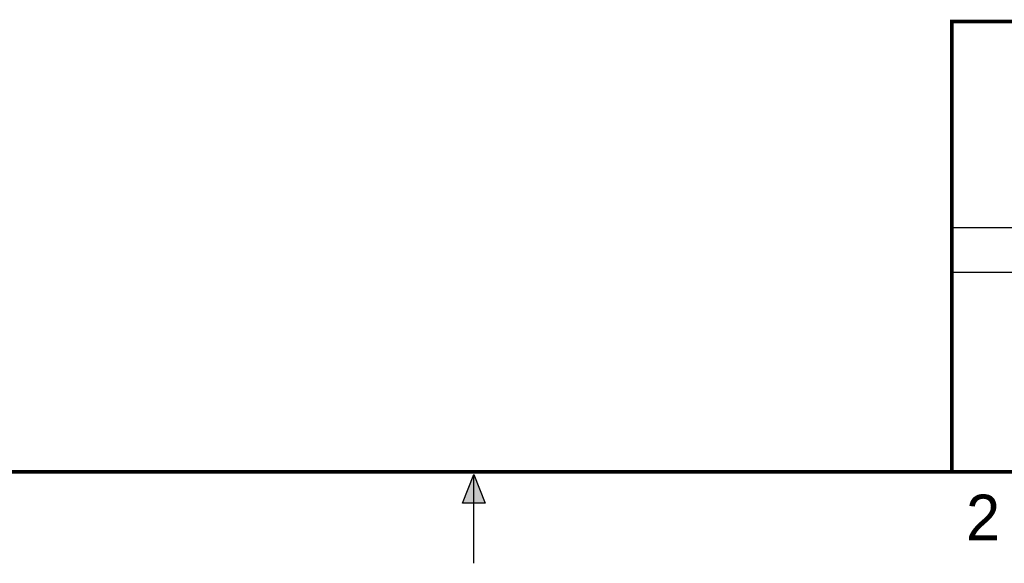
# Model space of a CAD drawing. Header units: inches. Extents: x 0 to 22, y 0 to 17.
# Tile 13 of 23: x 8.5 to 13.9, y 0 to 3. Entities that reach past the tile are written whole.
import ezdxf

# ---------------------------------------------------------------- set-up
doc = ezdxf.new("R2010")
doc.units = ezdxf.units.IN
doc.header["$LTSCALE"] = 1.21
doc.header["$MEASUREMENT"] = 0
doc.layers.get('0').update_dxf_attribs({"linetype": 'CONTINUOUS'})
doc.styles.get("Standard").update_dxf_attribs({"font": 'txt', "width": 0.8})

msp = doc.modelspace()

# ---------------------------------------------------------------- hatches: boundary and pattern name
at = {"linetype": 'CONTINUOUS'}
msp.add_hatch(color=2, dxfattribs=at).paths.add_polyline_path([(10.9375, 0.3287), (11, 0.485), (11.0625, 0.3287)])

# ---------------------------------------------------------------- linework, layer by layer
at = {"color": 2, "linetype": 'CONTINUOUS'}
for p, q in [((13.61, 1.835), (16.375, 1.835)), ((16.375, 1.5888), (13.61, 1.5888)), ((10.9375, 0.3287), (11, 0.485)), ((11, 0.485), (11.0625, 0.3287)), ((11, 0), (11, 0.485)), ((11.0625, 0.3287), (10.9375, 0.3287))]:
    msp.add_line(p, q, dxfattribs=at)
at = {"color": 7, "linetype": 'CONTINUOUS', "const_width": 0.02}
for points in [[(13.6, 2.9595), (21.5, 2.96)], [(13.61, 0.5), (13.61, 2.96)], [(0.5, 0.5), (21.5, 0.5)]]:
    msp.add_lwpolyline(points, dxfattribs=at)

# ---------------------------------------------------------------- texts
at = {"color": 2, "linetype": 'CONTINUOUS'}
msp.add_text('2', height=0.25, dxfattribs=at).set_placement((13.6875, 0.125))

doc.saveas('drawing.dxf')
